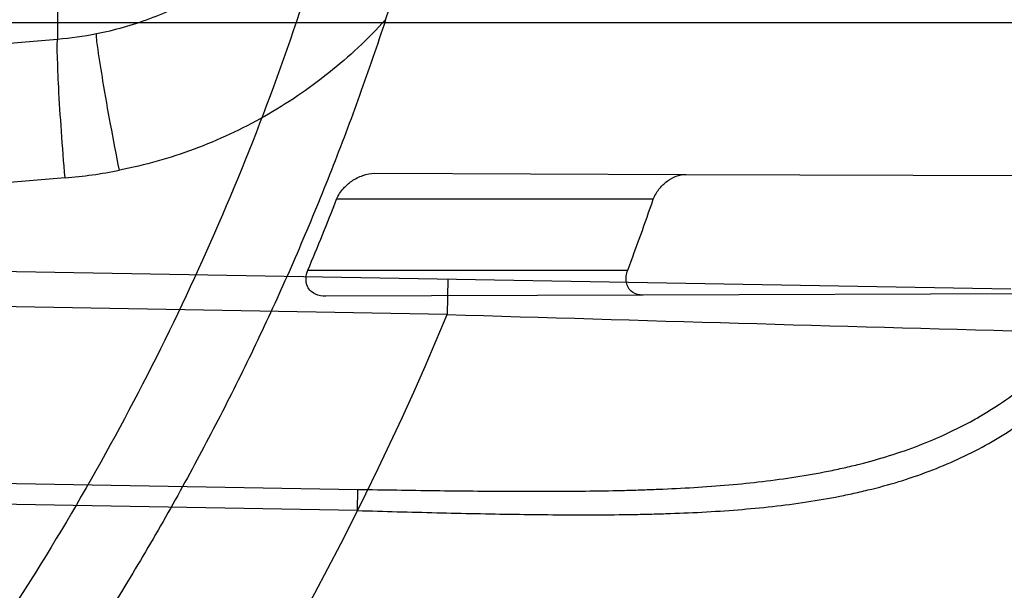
# Model space of a CAD drawing. Header units: millimetres. Extents: x 0 to 297, y 0 to 210.
# Tile 91 of 256: x 141.5696 to 141.6951, y 93.3964 to 93.4689. Entities that reach past the tile are written whole.
import ezdxf

# ---------------------------------------------------------------- set-up
doc = ezdxf.new("R2010")
doc.units = ezdxf.units.MM
doc.header["$LTSCALE"] = 16.335
doc.layers.get('0').update_dxf_attribs({"linetype": 'CONTINUOUS'})
for name, color, linetype in [('01_GLOBAL', 7, 'CONTINUOUS'), ('INTFCLR_1', 7, 'CONTINUOUS'), ('INTFCLR_144815', 7, 'CONTINUOUS')]:
    doc.layers.add(name, color=color, linetype=linetype)

msp = doc.modelspace()

# ---------------------------------------------------------------- linework, layer by layer
at = {"color": 7, "linetype": 'Continuous'}
msp.add_circle((142.5788034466, 92.2083412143), 3.42, dxfattribs=at)
at = {"color": 9, "linetype": 'Continuous'}
msp.add_arc((142.5788034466, 92.2083412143), 3.3761688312, 92.9674534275, 177.0325465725, dxfattribs=at)
at = {"layer": '01_GLOBAL', "color": 7, "linetype": 'Continuous'}
msp.add_circle((142.5788034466, 92.2083412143), 3.465, dxfattribs=at)
at = {"layer": 'INTFCLR_1', "color": 9, "linetype": 'Continuous'}
for p, q in [((141.5744738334, 93.4948812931), (141.5744738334, 93.46648215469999)), ((141.264551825, 93.4685928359), (141.7410849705, 93.4685928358)), ((141.473590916, 93.45814107), (141.5744738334, 93.46648215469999)), ((141.6148828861, 93.4494013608), (141.6545242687, 93.4492629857)), ((141.5754144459, 93.44882307), (141.2735518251, 93.4238648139)), ((141.6503436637, 93.4460928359), (141.6100029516, 93.4460928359)), ((141.3049732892, 93.44151565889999), (141.6958671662, 93.4346925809)), ((141.6240856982, 93.4314448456), (141.3048947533, 93.4370163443)), ((141.6063579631, 93.4370928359), (141.6470938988, 93.4370928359)), ((141.624164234, 93.43594416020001), (141.6240856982, 93.4314448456)), ((141.6490417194, 93.43390354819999), (141.6086399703, 93.4337625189)), ((141.2735518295, 93.4151217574), (141.61273008, 93.4091957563)), ((141.6126829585, 93.406498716), (141.2735518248, 93.41242445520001)), ((141.6126829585, 93.406498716), (141.61273008, 93.4091957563))]:
    msp.add_line(p, q, dxfattribs=at)
at = {"layer": 'INTFCLR_1', "color": 6, "linetype": 'Continuous'}
for p, q in [((141.6545242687, 93.4492629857), (141.7245857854, 93.4490184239)), ((141.7201135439, 93.43415163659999), (141.6490417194, 93.43390354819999))]:
    msp.add_line(p, q, dxfattribs=at)
for centre, radius, start, end in [((141.273551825, 93.5765928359), 0.5431065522, 270, 90.00000002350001), ((141.273551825, 93.5765928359), 0.5161422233, 270, 90.00000002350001), ((141.2878511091, 93.5765871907), 0.3455883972, 341.8516144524, 349.4070110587), ((141.2736862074, 93.57706257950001), 0.3609183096, 337.1813534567, 338.7228774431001), ((141.2736448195, 93.5770264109), 0.398805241, 339.4587291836, 340.8334907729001)]:
    msp.add_arc(centre, radius, start, end, dxfattribs=at)
at = {"layer": 'INTFCLR_1', "color": 9, "linetype": 'Continuous'}
for centre, radius, start, end in [((141.5709276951, 93.51008158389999), 0.0437434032, 274.6498887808, 281.199427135), ((141.5703037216, 93.5106056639), 0.0619936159, 274.7288035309, 281.1993408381), ((141.273551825, 93.5765928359), 0.3793960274, 270.0000000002, 337.5066823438), ((142.2816252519, 115.0008144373), 21.5793903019, 268.2538865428, 268.4511225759)]:
    msp.add_arc(centre, radius, start, end, dxfattribs=at)
for points, knots in [([(141.7564146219, 93.4086508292), (141.7574831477, 93.41155839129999), (141.7595771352, 93.4174295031), (141.7635668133, 93.42933601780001), (141.7700402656, 93.45070775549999), (141.7760428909, 93.4757920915), (141.7800065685, 93.49821100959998), (141.7816728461, 93.5096585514), (141.7825328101, 93.5162796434), (141.7845176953, 93.5329021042), (141.7865801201, 93.56130459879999), (141.786249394, 93.5948145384), (141.7846909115, 93.6165304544), (141.783710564, 93.6265576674), (141.7829887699, 93.6332267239), (141.7807586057, 93.6512265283), (141.7756949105, 93.6800492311), (141.7683980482, 93.70818923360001), (141.7631787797, 93.72489102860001), (141.7612158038, 93.7308650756), (141.7582294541, 93.7396651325), (141.7514922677, 93.75806300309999), (141.7398577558, 93.7850653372), (141.7266081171, 93.8105758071), (141.7173713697, 93.8262776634), (141.7130543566, 93.8332672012), (141.7101864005, 93.83782329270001), (141.7024300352, 93.84980584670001), (141.6894327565, 93.86819606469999), (141.6713790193, 93.8905837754), (141.6560874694, 93.9073650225), (141.64540551, 93.9180914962), (141.6394993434, 93.9237707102), (141.6313044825, 93.931429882), (141.6198341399, 93.9414587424), (141.6074179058, 93.951189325), (141.5999877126, 93.9564732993), (141.5969902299, 93.95850233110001), (141.595231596, 93.95966887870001), (141.5931919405, 93.96097975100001), (141.5909359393, 93.9623581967), (141.5889565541, 93.9634935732), (141.587260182, 93.9643827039), (141.5858677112, 93.96502951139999), (141.5847587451, 93.9654250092), (141.5839916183, 93.9656040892), (141.5833474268, 93.9655067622), (141.5832219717, 93.96490050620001), (141.5835311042, 93.9642303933), (141.5840679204, 93.963301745), (141.5849352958, 93.96213278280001), (141.5860911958, 93.9607075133), (141.587545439, 93.9590358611), (141.5892822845, 93.9571169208), (141.5909074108, 93.95536848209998), (141.5923395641, 93.9538455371), (141.5948337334, 93.9512100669), (141.5989725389, 93.94688354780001), (141.6073909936, 93.9380497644), (141.6165855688, 93.9281391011), (141.6249614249, 93.9186667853), (141.6301387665, 93.9126434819), (141.6384641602, 93.90275559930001), (141.6512098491, 93.88673181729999), (141.6679191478, 93.8634190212), (141.680013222, 93.8443873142), (141.6879313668, 93.83084055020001), (141.6933038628, 93.8213126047), (141.702572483, 93.8039212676), (141.7149508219, 93.7776586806), (141.7234902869, 93.75576266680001), (141.7274621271, 93.7444100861)], [0, 0, 0, 0, 0.0103790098, 0.0208837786, 0.0420711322, 0.08518383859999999, 0.1071959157, 0.1183352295, 0.1239409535, 0.1295662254, 0.1744257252, 0.2192335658, 0.2417179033, 0.2473538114, 0.2529901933, 0.2641930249, 0.3081221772, 0.3509242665, 0.3614865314, 0.3667493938, 0.3719931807, 0.3926229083, 0.4323809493, 0.4704125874, 0.488853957, 0.4934075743, 0.4979380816, 0.506891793, 0.541232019, 0.5733300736, 0.6031972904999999, 0.6172524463, 0.624045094, 0.6306497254, 0.6548348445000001, 0.6750681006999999, 0.6834748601, 0.6853777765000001, 0.68719583, 0.6905456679, 0.6935010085, 0.6960526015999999, 0.698191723, 0.6999112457, 0.7012080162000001, 0.7020916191, 0.7026257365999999, 0.703100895, 0.7038825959, 0.7050751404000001, 0.7066972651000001, 0.7087491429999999, 0.7112254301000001, 0.7141189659, 0.7174213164, 0.7192231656, 0.7211235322, 0.729579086, 0.7392841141, 0.7620097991, 0.7748694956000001, 0.7816475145, 0.7886215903, 0.818178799, 0.8502213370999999, 0.88468242, 0.8936821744, 0.9027945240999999, 0.9213302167, 0.9597016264, 1, 1, 1, 1]), ([(141.589474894, 93.9635928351), (141.5901302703, 93.9635927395), (141.5934664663, 93.96227294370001), (141.5972968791, 93.9600325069), (141.6010154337, 93.95769364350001), (141.6028021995, 93.9565296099), (141.6058484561, 93.95450638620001), (141.6133970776, 93.94924141), (141.6260174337, 93.93955065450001), (141.6376862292, 93.9295595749), (141.6460232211, 93.9219302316), (141.6520280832, 93.91627713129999), (141.6628847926, 93.9056050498), (141.6784293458, 93.8889099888), (141.6967876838, 93.8666341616), (141.7100118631, 93.8483278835), (141.7179037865, 93.83639944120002), (141.7208202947, 93.8318664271), (141.7252087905, 93.8249149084), (141.734595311, 93.80930459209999), (141.748064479, 93.7839377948), (141.7598995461, 93.7570716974), (141.766753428, 93.7387640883), (141.7697904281, 93.7300101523), (141.7717861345, 93.7240691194), (141.7770905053, 93.7074658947), (141.7845086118, 93.67948795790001), (141.7896594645, 93.6508151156), (141.7919274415, 93.6329110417), (141.7926613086, 93.62627893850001), (141.793657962, 93.61630821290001), (141.795242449, 93.59471460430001), (141.7955788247, 93.5613875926), (141.7934815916, 93.5331432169), (141.7914638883, 93.5166159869), (141.7905895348, 93.51003151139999), (141.788895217, 93.4986462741), (141.7848639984, 93.4763451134), (141.7787596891, 93.4513974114), (141.7721799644, 93.4301501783), (141.768123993, 93.4183101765), (141.7659952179, 93.41247182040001), (141.7649089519, 93.40958046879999)], [0, 0, 0, 0, 0.0031306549, 0.0166311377, 0.0214593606, 0.0240790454, 0.0268205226, 0.0389267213, 0.0680356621, 0.1027866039, 0.1122691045, 0.1220183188, 0.1421809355, 0.1849822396, 0.2309158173, 0.2799873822, 0.2927706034, 0.2992370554, 0.3057353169, 0.3320403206, 0.3862319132, 0.4428084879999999, 0.4721383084, 0.4795908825, 0.487069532, 0.5020757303, 0.5628487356, 0.6251729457, 0.6410612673, 0.6490543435, 0.6570463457, 0.6889269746, 0.7524526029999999, 0.8160592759, 0.8240370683, 0.8319876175, 0.8477879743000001, 0.8790177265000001, 0.9402188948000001, 0.970317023, 0.9852457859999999, 1, 1, 1, 1]), ([(141.7274621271, 93.7444100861), (141.7315912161, 93.73260804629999), (141.7390893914, 93.7083558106), (141.7462276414, 93.6771830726), (141.7497519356, 93.6563636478), (141.7511690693, 93.6465420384), (141.7520562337, 93.63993331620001), (141.7542266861, 93.62172821), (141.7563129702, 93.5917074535), (141.7560193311, 93.56158016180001), (141.75492511, 93.5431617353), (141.7544248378, 93.53644044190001), (141.7535799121, 93.5264371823), (141.7512498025, 93.5051367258), (141.7458257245, 93.4730218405), (141.7391945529, 93.44635307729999), (141.7346932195, 93.43104762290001), (141.7328673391, 93.4250457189), (141.7295794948, 93.4147503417), (141.7226337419, 93.3948776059), (141.7115361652, 93.3677887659), (141.7001192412, 93.3445285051), (141.6927555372, 93.3309518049), (141.6900841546, 93.32616319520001), (141.6861147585, 93.3191771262), (141.6775648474, 93.3047783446), (141.6639972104, 93.28405809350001), (141.6473654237, 93.26144055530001), (141.6353721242, 93.2466858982), (141.6284582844, 93.2385874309), (141.6258517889, 93.2355648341), (141.6214530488, 93.2305373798), (141.6133270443, 93.2214911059), (141.6044845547, 93.2120682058), (141.5965053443, 93.2037254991), (141.5917239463, 93.1987068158), (141.5879282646, 93.1946089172), (141.5854794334, 93.19177211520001), (141.5841304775, 93.1899788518), (141.5835709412, 93.18902726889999), (141.5832318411, 93.1883445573), (141.5833749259, 93.1874561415), (141.5852684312, 93.18784244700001), (141.5873513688, 93.1888408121), (141.5911230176, 93.19087984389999), (141.5947207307, 93.1931715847), (141.5976748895, 93.1951401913), (141.5995705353, 93.1964436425), (141.602756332, 93.1986733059), (141.6078515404, 93.20240372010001), (141.6149715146, 93.20793848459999), (141.62561538, 93.21669735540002), (141.6351418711, 93.22524116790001), (141.6434777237, 93.2332353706), (141.649452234, 93.23913163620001), (141.6602195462, 93.2502334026), (141.6755659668, 93.26754542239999), (141.6935858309, 93.2905631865), (141.7064887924, 93.3094194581), (141.7141583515, 93.3216829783), (141.7169899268, 93.32634221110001), (141.721250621, 93.3334910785), (141.7303494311, 93.3495428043), (141.743335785, 93.375597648), (141.7522698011, 93.3973723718), (141.7564146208, 93.40865082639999)], [0, 0, 0, 0, 0.0419354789, 0.08505031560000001, 0.1071497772, 0.1127379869, 0.1183317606, 0.1295131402, 0.1742263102, 0.2191466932, 0.230445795, 0.2361065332, 0.241751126, 0.2641147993, 0.3079545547, 0.3508736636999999, 0.3561840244, 0.3614616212, 0.3719139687, 0.3924297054, 0.4320526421, 0.4700131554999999, 0.4792642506, 0.483852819, 0.4884035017, 0.5062126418, 0.5400088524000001, 0.5714206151, 0.6003317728, 0.6037560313, 0.6071340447, 0.6137178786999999, 0.6261602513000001, 0.6479155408, 0.6570536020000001, 0.6648783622, 0.6711643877, 0.6757843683, 0.6774462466, 0.6786751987, 0.6794900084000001, 0.6799813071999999, 0.6813020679, 0.6842478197, 0.6888651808, 0.6950795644, 0.6987591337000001, 0.70073729, 0.7027989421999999, 0.7117993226, 0.7219139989, 0.7330405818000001, 0.7580265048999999, 0.7648041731, 0.7717766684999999, 0.7861782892, 0.816667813, 0.8493175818, 0.8841610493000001, 0.8932352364, 0.8978283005, 0.9024468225, 0.9211469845, 0.9596997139, 1, 1, 1, 1]), ([(141.5894748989, 93.1895928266), (141.5892979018, 93.1895928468), (141.5888645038, 93.1896782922), (141.5888868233, 93.190457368), (141.5893505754, 93.1912589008), (141.5901524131, 93.1924502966), (141.5913747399, 93.19393289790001), (141.5929802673, 93.19575471), (141.5949656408, 93.1978911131), (141.5971947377, 93.2002239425), (141.5996190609, 93.2027196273), (141.6031782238, 93.2063557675), (141.6105296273, 93.21384324), (141.6195432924, 93.22320786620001), (141.6278287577, 93.2322027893), (141.6323134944, 93.2372021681), (141.6349707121, 93.240207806), (141.642015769, 93.24825737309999), (141.6542358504, 93.2629238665), (141.6711890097, 93.2854196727), (141.6850238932, 93.3060388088), (141.6937443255, 93.3203727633), (141.6977917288, 93.32732574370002), (141.7005148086, 93.332090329), (141.7080176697, 93.34559306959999), (141.7196527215, 93.3687304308), (141.7309710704, 93.39569854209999), (141.7380553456, 93.41548603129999), (141.7414080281, 93.4257353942), (141.74326968, 93.43170979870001), (141.7478571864, 93.44693850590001), (141.754617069, 93.4734775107), (141.7601493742, 93.50545404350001), (141.7625257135, 93.5266628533), (141.7633872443, 93.5366215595), (141.7638973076, 93.5433123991), (141.7650129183, 93.56164671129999), (141.7653124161, 93.591641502), (141.7631848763, 93.6215275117), (141.7609722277, 93.63964749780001), (141.7600677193, 93.64622607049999), (141.758622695, 93.65600410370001), (141.7550282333, 93.6767350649), (141.7477475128, 93.7077732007), (141.7401050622, 93.7319029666), (141.7358975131, 93.7436438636)], [0, 0, 0, 0, 0.0008731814, 0.0017184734, 0.0032338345, 0.0055641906, 0.008732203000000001, 0.0127298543, 0.0175349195, 0.0231216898, 0.028646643, 0.0346996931, 0.0482229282, 0.0804128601, 0.09881585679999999, 0.1085510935, 0.1135452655, 0.1186072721, 0.1613234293, 0.207686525, 0.2575125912, 0.2837456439, 0.2904463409, 0.297201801, 0.3108185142, 0.3666506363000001, 0.4248611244, 0.4549770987, 0.470314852, 0.4780577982, 0.4858479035, 0.548777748, 0.6130125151, 0.6457681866, 0.6540348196, 0.6623247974, 0.6788712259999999, 0.7446474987, 0.8101274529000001, 0.8265054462, 0.8346996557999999, 0.8428862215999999, 0.8752668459, 0.9384715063, 1, 1, 1, 1]), ([(141.5794237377, 93.46717118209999), (141.5817297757, 93.4676278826), (141.5862804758, 93.4689179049), (141.5927093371, 93.4719252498), (141.5985928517, 93.47593119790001), (141.602050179, 93.47919846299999), (141.6036403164, 93.4809576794)], [0, 0, 0, 0, 0.2490434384, 0.4985367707, 0.7487806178, 1, 1, 1, 1]), ([(141.616247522, 93.46894365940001), (141.6140188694, 93.46650285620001), (141.6091742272, 93.4619682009), (141.6009377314, 93.4564095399), (141.59193918, 93.45222988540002), (141.5855719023, 93.45043178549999), (141.5823443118, 93.4497925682)], [0, 0, 0, 0, 0.2506465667, 0.5007612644, 0.7504856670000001, 1, 1, 1, 1]), ([(141.5823443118, 93.4497925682), (141.5819594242, 93.4517383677), (141.5812390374, 93.4555090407), (141.5803066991, 93.4606302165), (141.5797251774, 93.4644726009), (141.5794237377, 93.46649657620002), (141.5794237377, 93.46717118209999)], [0, 0, 0, 0, 0.3375394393, 0.6534147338, 0.8851998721, 1, 1, 1, 1]), ([(141.5754144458, 93.44882307), (141.5752509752, 93.4508026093), (141.5749595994, 93.4546385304), (141.5746109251, 93.4598467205), (141.5744664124, 93.4637481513), (141.5743971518, 93.46580577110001), (141.5744738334, 93.46648215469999)], [0, 0, 0, 0, 0.3368283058, 0.6524971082, 0.8845656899, 1, 1, 1, 1]), ([(141.6126829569, 93.406498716), (141.6143666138, 93.40644947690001), (141.6177254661, 93.4063548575), (141.6243884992, 93.40618335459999), (141.6326107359, 93.40600931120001), (141.6407575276, 93.4059341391), (141.6463926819, 93.40597764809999), (141.6495733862, 93.40603794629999), (141.6542230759, 93.4061657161), (141.6610086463, 93.4065099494), (141.6683993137, 93.4073113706), (141.673390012, 93.4081686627), (141.676155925, 93.4087477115), (141.680153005, 93.4096929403), (141.685930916, 93.41147952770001), (141.6913812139, 93.414023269), (141.6947761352, 93.41602888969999), (141.6969868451, 93.41745424), (141.70072872, 93.4201935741), (141.7046534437, 93.4238600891), (141.7077403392, 93.42745062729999), (141.7094457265, 93.42965159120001), (141.7119795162, 93.433155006), (141.7154600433, 93.4388808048), (141.7187063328, 93.44571829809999), (141.7210287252, 93.4515201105), (141.7231884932, 93.4575880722), (141.7245692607, 93.4622467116), (141.725390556, 93.46539502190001)], [0, 0, 0, 0, 0.0352840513, 0.0703885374, 0.1396222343, 0.2075595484, 0.24104394, 0.2576664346, 0.2741994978, 0.3384817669, 0.3999443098, 0.4297839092, 0.4445208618, 0.4591331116, 0.5158220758, 0.5708773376, 0.584618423, 0.5984078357, 0.62596322, 0.6816730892, 0.7104014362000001, 0.7250935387, 0.7399872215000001, 0.8009607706, 0.865102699, 0.8983215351, 0.931842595, 1, 1, 1, 1]), ([(141.61273008, 93.4091957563), (141.6143726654, 93.40916708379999), (141.6176493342, 93.40911287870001), (141.624148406, 93.40901916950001), (141.6321670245, 93.4089367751), (141.6401107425, 93.4089441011), (141.6456045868, 93.40903842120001), (141.648705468, 93.40912505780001), (141.6532393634, 93.4092892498), (141.6598566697, 93.4096768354), (141.6670633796, 93.4105017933), (141.6719314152, 93.4113575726), (141.6746304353, 93.41193058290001), (141.6785316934, 93.412859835), (141.6841702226, 93.4146026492), (141.6894975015, 93.4170609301), (141.6928218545, 93.4189913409), (141.6949836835, 93.4203621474), (141.6986429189, 93.4229867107), (141.7024900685, 93.4264969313), (141.7055248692, 93.4299343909), (141.7072010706, 93.4320382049), (141.7096882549, 93.4353797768), (141.7131115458, 93.44083802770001), (141.7163165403, 93.44736376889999), (141.7186127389, 93.452897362), (141.7207486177, 93.4586778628), (141.7221187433, 93.46311834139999), (141.7229346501, 93.4661197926)], [0, 0, 0, 0, 0.0354707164, 0.0707566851, 0.1403369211, 0.2086101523, 0.2422620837, 0.2589694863, 0.2755870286, 0.3402183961, 0.4020447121, 0.4320711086, 0.4469021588, 0.461611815, 0.5186591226, 0.5740110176, 0.587810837, 0.6016461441, 0.6292660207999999, 0.6849553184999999, 0.7135897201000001, 0.7282126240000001, 0.7430221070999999, 0.8035181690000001, 0.8669700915, 0.8997737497, 0.9328434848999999, 1, 1, 1, 1]), ([(141.7649089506, 93.40958046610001), (141.7606921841, 93.39835655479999), (141.7516012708, 93.3766851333), (141.7383996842, 93.35077737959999), (141.729153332, 93.334819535), (141.7248221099, 93.3277097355), (141.7219426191, 93.32307423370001), (141.7141390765, 93.3108664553), (141.7010108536, 93.29209676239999), (141.682686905, 93.26919478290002), (141.6670865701, 93.25197248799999), (141.6561431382, 93.24092770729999), (141.6500687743, 93.23505894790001), (141.641588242, 93.22709638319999), (141.6318993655, 93.2185878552), (141.6210804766, 93.2098664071), (141.6138416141, 93.2043518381), (141.6086624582, 93.2006343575), (141.6054252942, 93.19841171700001), (141.6034970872, 93.1971115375), (141.6005042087, 93.19514859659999), (141.596782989, 93.19285223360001), (141.5933015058, 93.19093154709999), (141.5910052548, 93.189929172), (141.589904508, 93.1895927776), (141.5894748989, 93.1895928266)], [0, 0, 0, 0, 0.1254315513, 0.2455803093, 0.303919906, 0.3183349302, 0.3326730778, 0.3610075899, 0.4699051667, 0.5720939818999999, 0.66765685, 0.7128428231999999, 0.7347306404, 0.7560139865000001, 0.8345380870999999, 0.8695395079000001, 0.9013775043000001, 0.9297258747, 0.9362221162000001, 0.9424563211, 0.9540556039, 0.9736565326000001, 0.9882336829, 0.9955056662, 1, 1, 1, 1])]:
    msp.add_open_spline(points, degree=3, knots=knots, dxfattribs=at)
at = {"layer": 'INTFCLR_1', "color": 6, "linetype": 'Continuous'}
for points, knots in [([(141.6277114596, 93.9635928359), (141.62722335, 93.9635928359), (141.6272941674, 93.9616186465), (141.6286240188, 93.9602168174), (141.6303773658, 93.9574436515), (141.6330579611, 93.9541787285), (141.636536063, 93.9498851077), (141.6409148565, 93.9446589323), (141.6460561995, 93.938503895), (141.6515635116, 93.9318371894), (141.6570035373, 93.92513003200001), (141.6620669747, 93.9187433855), (141.6667156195, 93.9127488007), (141.6709428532, 93.907173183), (141.6747632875, 93.9020253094), (141.678203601, 93.89729346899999), (141.6812975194, 93.892957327), (141.684076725, 93.8889918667), (141.6865629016, 93.8853864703), (141.6887839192, 93.8821174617), (141.6907670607, 93.879157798), (141.6925435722, 93.87647309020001), (141.6941233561, 93.874058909), (141.6955259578, 93.8718932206), (141.6967707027, 93.86995357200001), (141.6978866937, 93.8681999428), (141.6988796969, 93.86662771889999), (141.6997620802, 93.86522135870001), (141.7005836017, 93.8639042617), (141.7014128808, 93.86256652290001), (141.7023097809, 93.86111046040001), (141.7032931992, 93.8595026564), (141.7043734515, 93.85772284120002), (141.7055619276, 93.8557478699), (141.706875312, 93.8535443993), (141.7083246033, 93.8510862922), (141.7099237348, 93.84834019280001), (141.7116817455, 93.8452798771), (141.7136163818, 93.8418602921), (141.7157436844, 93.8380349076), (141.7180830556, 93.833744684), (141.7206593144, 93.82891480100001), (141.7234900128, 93.82347305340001), (141.726590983, 93.8173359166), (141.7299816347, 93.810401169), (141.7336899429, 93.8025259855), (141.7377398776, 93.7935382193), (141.7421529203, 93.78321811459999), (141.7469453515, 93.7713014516), (141.7521299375, 93.7574106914), (141.7576364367, 93.74122679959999), (141.7631009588, 93.7231958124), (141.7681397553, 93.7040775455), (141.7724835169, 93.68473862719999), (141.7760959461, 93.6653468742), (141.7789762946, 93.645979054), (141.7811396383, 93.6266321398), (141.78259316, 93.6073517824), (141.7833500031, 93.5881192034), (141.7834187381, 93.5689647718), (141.782807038, 93.54987085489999), (141.7815194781, 93.5308399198), (141.7795595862, 93.51188722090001), (141.7769236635, 93.4929746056), (141.7736112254, 93.47412732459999), (141.7696058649, 93.4553044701), (141.7649044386, 93.43652991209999), (141.7595680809, 93.41806413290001), (141.7539109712, 93.4008043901), (141.7483372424, 93.3854818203), (141.7431614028, 93.3723954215), (141.7384031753, 93.3611505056), (141.7340415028, 93.3514143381), (141.7300563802, 93.34293319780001), (141.7264192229, 93.3354991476), (141.7231040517, 93.3289574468), (141.7200858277, 93.32318225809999), (141.7173473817, 93.3180790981), (141.7148681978, 93.3135654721), (141.7126227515, 93.30956018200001), (141.7105887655, 93.305996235), (141.7087453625, 93.3028169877), (141.7070795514, 93.29998482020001), (141.705579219, 93.29746570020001), (141.7042282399, 93.2952218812), (141.7030062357, 93.2932118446), (141.701896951, 93.29140311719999), (141.7008702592, 93.2897422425), (141.6998448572, 93.28809591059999), (141.698741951, 93.2863382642), (141.697495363, 93.2843681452), (141.6960930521, 93.28217288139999), (141.6945138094, 93.27972619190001), (141.6927331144, 93.2769994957), (141.6907308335, 93.2739717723), (141.6884841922, 93.27062245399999), (141.6859642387, 93.26692415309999), (141.6831423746, 93.2628508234), (141.6799866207, 93.2583791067), (141.6764721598, 93.2534967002), (141.6725652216, 93.248182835), (141.668231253, 93.2424190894), (141.6634587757, 93.2362207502), (141.6582464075, 93.2296072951), (141.6526341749, 93.2226555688), (141.646910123, 93.21570810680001), (141.6415439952, 93.20927720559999), (141.6369559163, 93.20380754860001), (141.633315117, 93.19932400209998), (141.6305101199, 93.19592415), (141.6286771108, 93.1930397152), (141.6273060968, 93.1916061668), (141.6272194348, 93.1895928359), (141.6277114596, 93.1895928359)], [0, 0, 0, 0, 0.0017146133, 0.0041239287, 0.0077631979, 0.0127375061, 0.019147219, 0.0271011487, 0.0367138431, 0.0473099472, 0.0574795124, 0.0670486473, 0.07593967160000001, 0.0841262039, 0.0916267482, 0.0984583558, 0.1046766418, 0.1103381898, 0.1154683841, 0.1200606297, 0.1242209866, 0.1279830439, 0.1313690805, 0.1343557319, 0.1370466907, 0.1394649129, 0.141657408, 0.1435788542, 0.1452969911, 0.147110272, 0.1491076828, 0.1513042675, 0.1537308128, 0.1564212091, 0.1594011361, 0.1627417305, 0.1664450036, 0.1705638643, 0.1751393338, 0.1802462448, 0.1859394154, 0.1923045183, 0.1994748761, 0.2074861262, 0.2164579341, 0.2265900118, 0.2380620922, 0.2510852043, 0.2660147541, 0.2831767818, 0.3031618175, 0.3260557, 0.3493456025, 0.3725974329, 0.3956655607, 0.4186206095, 0.4413650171, 0.4640353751, 0.4865253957, 0.5089623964, 0.531306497, 0.5536180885, 0.5759523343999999, 0.598223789, 0.6206818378, 0.6431588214, 0.6658101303, 0.6886542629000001, 0.710664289, 0.7296002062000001, 0.7459208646, 0.7600932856, 0.7724882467, 0.7833944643, 0.793008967, 0.8015592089, 0.8091555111, 0.8158987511, 0.8219029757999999, 0.8272448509, 0.832028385, 0.8363175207, 0.8401542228, 0.8435703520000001, 0.8466171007, 0.8493545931, 0.8518335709, 0.8540704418, 0.8562135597, 0.8586467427, 0.8613594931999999, 0.864403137, 0.8677972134, 0.87158895, 0.8758429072, 0.8805481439, 0.8857559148, 0.8915631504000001, 0.8979547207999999, 0.9049814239, 0.9126947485, 0.9211229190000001, 0.9303127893, 0.9401736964, 0.9507020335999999, 0.9616958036, 0.9717974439, 0.9801138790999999, 0.9868020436, 0.9920080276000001, 0.9957951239, 0.9982716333, 1, 1, 1, 1]), ([(141.6277114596, 93.1895928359), (141.628171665, 93.1895928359), (141.6293857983, 93.19006169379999), (141.6315047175, 93.19118839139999), (141.6344755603, 93.1931057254), (141.6382959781, 93.1958294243), (141.6430293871, 93.1994736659), (141.6486619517, 93.204090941), (141.6548706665, 93.2094848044), (141.6611699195, 93.2152477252), (141.6671157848, 93.2209450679), (141.6725640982, 93.22637349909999), (141.6775235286, 93.2314965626), (141.6820174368, 93.23628843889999), (141.6860792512, 93.24074344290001), (141.6897364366, 93.2448601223), (141.6930192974, 93.248641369), (141.695970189, 93.25211257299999), (141.6986132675, 93.2552811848), (141.7009775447, 93.25816358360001), (141.7030883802, 93.2607771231), (141.7049778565, 93.2631493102), (141.7066938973, 93.26533073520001), (141.7083843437, 93.267503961), (141.7101852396, 93.2698473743), (141.7120971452, 93.2723692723), (141.7139888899, 93.2749001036), (141.7158471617, 93.2774191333), (141.7177807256, 93.2800762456), (141.719921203, 93.2830619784), (141.7223135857, 93.2864552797), (141.7249869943, 93.2903210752), (141.7279695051, 93.29472983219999), (141.7312859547, 93.2997545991), (141.7349620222, 93.3054853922), (141.739037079, 93.3120481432), (141.7435494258, 93.3195877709), (141.7485344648, 93.32828125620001), (141.7540294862, 93.3383627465), (141.760066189, 93.3501066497), (141.766684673, 93.36392390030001), (141.7737557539, 93.3800111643), (141.780825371, 93.39786298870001), (141.7874356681, 93.4166847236), (141.7933066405, 93.4357633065), (141.7983875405, 93.454912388), (141.8026952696, 93.4741114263), (141.8062277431, 93.4932588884), (141.8090134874, 93.5124067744), (141.811058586, 93.53147350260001), (141.8123825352, 93.5504894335), (141.8129971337, 93.5694357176), (141.8129122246, 93.5883156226), (141.8121342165, 93.6071403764), (141.8106673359, 93.62589803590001), (141.8085112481, 93.6445966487), (141.8056642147, 93.6632334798), (141.8021262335, 93.68178000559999), (141.7978831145, 93.7002777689), (141.7929277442, 93.71870359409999), (141.7872355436, 93.7370788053), (141.7808222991, 93.75530999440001), (141.7739442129, 93.77270942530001), (141.7670434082, 93.78846903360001), (141.7605810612, 93.8020326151), (141.7546880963, 93.8135696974), (141.7493295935, 93.823472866), (141.7444701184, 93.8320171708), (141.7400702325, 93.83943301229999), (141.7360941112, 93.8458959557), (141.7325006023, 93.8515538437), (141.7292596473, 93.8565142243), (141.726339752, 93.8608753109), (141.7237187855, 93.86470654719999), (141.7213647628, 93.8680818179), (141.7192605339, 93.87104888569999), (141.717372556, 93.87367216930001), (141.7156764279, 93.8759981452), (141.7140548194, 93.87819543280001), (141.7123690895, 93.88045363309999), (141.7105117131, 93.88291035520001), (141.7085985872, 93.8854056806), (141.7066793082, 93.8878747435), (141.7047357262, 93.8903431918), (141.7026024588, 93.8930148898), (141.7002196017, 93.8959525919), (141.69755058, 93.8991866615), (141.6945697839, 93.9027308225), (141.6912418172, 93.90660370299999), (141.6875371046, 93.9108152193), (141.6834171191, 93.91537787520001), (141.6788518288, 93.92028969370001), (141.6738154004, 93.9255385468), (141.6682758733, 93.9311042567), (141.6622344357, 93.93693821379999), (141.6557918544, 93.9428789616), (141.6493931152, 93.94847737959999), (141.6435362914, 93.95331061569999), (141.6386043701, 93.9571286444), (141.6346411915, 93.9599686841), (141.6315795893, 93.9619541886), (141.6294126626, 93.96311226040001), (141.6281767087, 93.9635928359), (141.6277114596, 93.9635928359)], [0, 0, 0, 0, 0.0015510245, 0.0042404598, 0.008161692, 0.0134191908, 0.0200669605, 0.0282845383, 0.0379646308, 0.04778133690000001, 0.0570562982, 0.0657163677, 0.0737008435, 0.0810864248, 0.08785639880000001, 0.09401872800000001, 0.09964461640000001, 0.1047327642, 0.1093734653, 0.1135510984, 0.1172970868, 0.1206958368, 0.1237721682, 0.1266512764, 0.1299751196, 0.1337328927, 0.1373171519, 0.1406241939, 0.1442827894, 0.1483924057, 0.1530055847, 0.1582756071, 0.1642330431, 0.1709447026, 0.1785661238, 0.1871788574, 0.1969791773, 0.2081785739, 0.2209513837, 0.2356728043, 0.2526768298, 0.2725784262, 0.2948857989, 0.3173719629, 0.3397942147, 0.362144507, 0.3841260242, 0.4060931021, 0.4277499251, 0.4493238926, 0.4707068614, 0.4919794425, 0.5131973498, 0.5343237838, 0.5554641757, 0.5765947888, 0.5977467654, 0.6189899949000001, 0.6402145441, 0.6616941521, 0.6832817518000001, 0.7050322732, 0.7268136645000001, 0.7463228, 0.7630041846, 0.7774428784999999, 0.7899800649, 0.8009502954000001, 0.8105690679, 0.8190401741, 0.8265233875, 0.8331581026, 0.8390096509, 0.8442114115, 0.8488026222, 0.8528784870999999, 0.8564706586, 0.8596954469, 0.8625805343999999, 0.8656744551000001, 0.8691928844, 0.8729603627, 0.8762716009, 0.879732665, 0.8835489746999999, 0.8877941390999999, 0.8924809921, 0.8976810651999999, 0.9034017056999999, 0.9096904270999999, 0.916584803, 0.9241199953, 0.932290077, 0.9411002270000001, 0.9505839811, 0.960593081, 0.9706330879, 0.9792338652, 0.9861845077, 0.991642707, 0.9956806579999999, 0.9984319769, 1, 1, 1, 1]), ([(141.273551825, 93.91192288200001), (141.2802383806, 93.91219724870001), (141.2936314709, 93.9123447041), (141.3136931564, 93.9113652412), (141.333696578, 93.9091809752), (141.3536324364, 93.90578366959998), (141.3733835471, 93.9011732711), (141.3925222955, 93.8954644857), (141.4112398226, 93.88865746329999), (141.429528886, 93.88075836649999), (141.4476081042, 93.87161906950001), (141.4650996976, 93.8614066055), (141.4819327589, 93.8501644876), (141.4980515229, 93.83793390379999), (141.513396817, 93.82476031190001), (141.5279188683, 93.8106885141), (141.5415615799, 93.7957754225), (141.5542787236, 93.78007216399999), (141.566017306, 93.7636485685), (141.5767435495, 93.7465578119), (141.586423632, 93.7288548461), (141.5950207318, 93.7106075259), (141.6025009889, 93.6918933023), (141.6088428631, 93.6727733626), (141.6140279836, 93.6533066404), (141.6180381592, 93.6335599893), (141.6208576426, 93.6136084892), (141.6224756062, 93.5935327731), (141.6228875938, 93.57341689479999), (141.6220957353, 93.5533319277), (141.6201063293, 93.5333440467), (141.6169268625, 93.5135129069), (141.6125686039, 93.4939071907), (141.6070465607, 93.4745958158), (141.600382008, 93.4556533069), (141.5926019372, 93.4371540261), (141.5837385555, 93.41916685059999), (141.5738222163, 93.40174733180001), (141.5628929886, 93.3849632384), (141.5509916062, 93.3688727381), (141.538163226, 93.3535306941), (141.5244418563, 93.33897677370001), (141.5098870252, 93.32527507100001), (141.494542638, 93.31246380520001), (141.4784714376, 93.30059387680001), (141.4617271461, 93.28970544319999), (141.4443769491, 93.2798388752), (141.4265001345, 93.2710346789), (141.4085261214, 93.26347260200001), (141.3910227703, 93.2572660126), (141.374768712, 93.2524623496), (141.3600533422, 93.24887100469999), (141.3469461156, 93.2462517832), (141.3344969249, 93.244245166), (141.32162892, 93.2426524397), (141.3073219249, 93.2414653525), (141.2911119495, 93.24085533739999), (141.2796603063, 93.2410121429), (141.273551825, 93.24126278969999)], [0, 0, 0, 0, 0.0185657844, 0.0371317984, 0.05569073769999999, 0.0743563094, 0.09320240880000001, 0.1119235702, 0.129729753, 0.1484268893, 0.1671582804, 0.1858963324, 0.2045840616, 0.2232805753, 0.241995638, 0.2606572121, 0.2793460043, 0.298034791, 0.3166822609, 0.3353170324, 0.3539796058, 0.3726237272, 0.3912431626, 0.4098577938, 0.4284754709, 0.4470981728, 0.4657246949, 0.4843423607, 0.5029403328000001, 0.5215094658, 0.5400731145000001, 0.5586325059, 0.5771954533, 0.5957587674, 0.6143211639, 0.6328711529, 0.651401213, 0.6699184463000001, 0.6884460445, 0.7069331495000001, 0.7254085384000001, 0.7438945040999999, 0.7623917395, 0.7808314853, 0.7993176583, 0.8177869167, 0.8362093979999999, 0.8546575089, 0.8730374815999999, 0.8902753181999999, 0.9061521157, 0.9200376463, 0.9322836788, 0.9432240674, 0.9550134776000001, 0.9682465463, 0.9830392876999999, 1, 1, 1, 1]), ([(141.6162475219, 93.46894365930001), (141.6151908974, 93.4657201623), (141.6129825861, 93.45930393), (141.609388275, 93.44978166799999), (141.605515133, 93.4403694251), (141.6013665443, 93.43107544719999), (141.596946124, 93.4219078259), (141.5922576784, 93.4128744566), (141.5873053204, 93.40398326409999), (141.5820932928, 93.3952418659), (141.5766261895, 93.3866579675), (141.5709086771, 93.3782388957), (141.5649458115, 93.3699920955), (141.5587426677, 93.3619245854), (141.5523047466, 93.3540435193), (141.5456375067, 93.34635557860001), (141.5387468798, 93.3388676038), (141.5316386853, 93.33158591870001), (141.5243192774, 93.3245170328), (141.5167948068, 93.3176668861), (141.509072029, 93.311041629), (141.5011574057, 93.3046468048), (141.4930580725, 93.2984881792), (141.4847807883, 93.29257089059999), (141.4763330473, 93.28690029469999), (141.4677219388, 93.2814811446), (141.4589552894, 93.2763183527), (141.4500404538, 93.2714162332), (141.4409853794, 93.2667791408), (141.4317977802, 93.2624110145), (141.4224857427, 93.2583156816), (141.4130572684, 93.25449664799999), (141.4035205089, 93.25095720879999), (141.3938837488, 93.2477004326), (141.3841553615, 93.24472914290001), (141.3743437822, 93.2420459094), (141.3644575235, 93.2396530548), (141.3545051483, 93.23755264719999), (141.3444952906, 93.23574650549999), (141.3344366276, 93.23423619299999), (141.3243378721, 93.2330230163), (141.3142077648, 93.2321080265), (141.3040550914, 93.2314920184), (141.2938886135, 93.2311755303), (141.2837172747, 93.2311588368), (141.2769387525, 93.2313475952), (141.273551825, 93.231491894)], [0, 0, 0, 0, 0.0227356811, 0.0454710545, 0.0682062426, 0.09094098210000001, 0.1136756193, 0.1364096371, 0.1591436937, 0.1818769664, 0.2046103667, 0.2273428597, 0.2500755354, 0.2728072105, 0.2955391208, 0.3182699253, 0.3410011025, 0.3637310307, 0.3864614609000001, 0.4091905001, 0.4319201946, 0.4546483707, 0.4773773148, 0.5001046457, 0.5228327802, 0.5455591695, 0.5682859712, 0.5910108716, 0.6137361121, 0.6364602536, 0.6591836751, 0.681906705, 0.7046293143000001, 0.7273515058, 0.750073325, 0.77279473, 0.7955158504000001, 0.8182366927, 0.8409573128, 0.8636777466, 0.886398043, 0.9091183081, 0.9318386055, 0.9545589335, 0.9772794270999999, 1, 1, 1, 1]), ([(141.6100029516, 93.4460928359), (141.6102030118, 93.4466066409), (141.6107761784, 93.4474736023), (141.6119489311, 93.4484928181), (141.6133072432, 93.44919545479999), (141.614362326, 93.449403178), (141.6148828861, 93.4494013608)], [0, 0, 0, 0, 0.2670833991, 0.4904798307, 0.7478438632, 1, 1, 1, 1]), ([(141.6503436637, 93.4460928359), (141.650503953, 93.4465540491), (141.6509995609, 93.44741832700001), (141.6523159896, 93.44869878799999), (141.6536640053, 93.4492659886), (141.6545242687, 93.4492629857)], [0, 0, 0, 0, 0.2663042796, 0.5308089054, 1, 1, 1, 1]), ([(141.6086399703, 93.4337625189), (141.6081882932, 93.4337609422), (141.6072501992, 93.43389938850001), (141.6059316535, 93.4350791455), (141.6060859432, 93.43644639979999), (141.6063579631, 93.4370928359)], [0, 0, 0, 0, 0.2790441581, 0.5667193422, 1, 1, 1, 1]), ([(141.6490417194, 93.43390354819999), (141.6485705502, 93.4339019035), (141.6475506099, 93.43412743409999), (141.6467106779, 93.43554588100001), (141.6469098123, 93.4366016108), (141.6470938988, 93.4370928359)], [0, 0, 0, 0, 0.3178988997, 0.6460631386, 1, 1, 1, 1])]:
    msp.add_open_spline(points, degree=3, knots=knots, dxfattribs=at)
at = {"layer": 'INTFCLR_144815', "color": 6, "linetype": 'Continuous'}
for radius in [0.5743020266, 0.5472855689]:
    msp.add_circle((141.273551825, 93.5765928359), radius, dxfattribs=at)
for radius, start, end in [(0.7917112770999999, 313.9937911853, 154.5150993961), (0.7647112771, 312.9543589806, 154.5144414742), (0.73941501, 282.2440355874, 71.2863570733), (0.5949342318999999, 45.0000000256, 314.9999999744), (0.5938695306, 44.999999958, 315.000000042), (0.5930090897, 44.99999997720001, 315.0000000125), (0.5750735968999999, 47.86578076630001, 312.1342192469), (0.5668530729, 45.72777364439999, 314.2722263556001), (0.5488570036, 45.6663486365, 314.3336513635), (0.54882, 45.741955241, 314.258044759), (0.5834285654, 308.490992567, 51.50900743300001), (0.5760164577, 313.9992414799, 46.00075850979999)]:
    msp.add_arc((141.273551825, 93.5765928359), radius, start, end, dxfattribs=at)
at = {"layer": 'INTFCLR_144815', "color": 9, "linetype": 'Continuous'}
for centre, radius, start, end in [((141.273551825, 93.5765928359), 0.6197635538, 52.2436298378, 307.7563701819), ((141.273551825, 93.5765928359), 0.7345008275, 292.4997540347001, 54.0964566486), ((141.273551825, 93.5765928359), 0.5837869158, 52.5411294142, 307.4588705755), ((141.273551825, 93.5765928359), 0.5666595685, 45.7280221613, 314.2719778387), ((141.273551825, 93.5765928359), 0.5576609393, 45.73034182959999, 314.2696581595), ((141.2735550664, 93.5765943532), 0.6625959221, 292.4997540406, 54.09645665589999), ((141.2735518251, 93.5765928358), 0.5937131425, 314.0862202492, 45.9137797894), ((141.273551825, 93.5765928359), 0.5795156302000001, 313.8592910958, 46.1407088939), ((141.273551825, 93.5765928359), 0.5757241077, 314.0319604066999, 45.9680396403)]:
    msp.add_arc(centre, radius, start, end, dxfattribs=at)
at = {"layer": 'INTFCLR_144815', "color": 6, "linetype": 'Continuous'}
for points, knots in [([(141.6746009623, 93.1760929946), (141.6743294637, 93.1760979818), (141.6739346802, 93.1770195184), (141.6745467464, 93.1778388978), (141.6750158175, 93.17883374), (141.6756162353, 93.1797931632), (141.6763427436, 93.18091902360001), (141.6772268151, 93.1822020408), (141.6782605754, 93.1836515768), (141.6794495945, 93.1852715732), (141.6807951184, 93.18706860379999), (141.6822994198, 93.18904864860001), (141.6839649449, 93.1912193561), (141.6857956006, 93.1935906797), (141.6877946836, 93.1961725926), (141.6899625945, 93.1989721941), (141.6922956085, 93.2019921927), (141.6947877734, 93.2052332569), (141.6974360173, 93.20870055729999), (141.7002434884, 93.21240829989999), (141.7032142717, 93.2163732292), (141.7063442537, 93.22060254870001), (141.7096232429, 93.2250961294), (141.7130388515, 93.22985135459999), (141.7165811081, 93.2348694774), (141.7202374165, 93.2401484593), (141.7239937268, 93.2456843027), (141.7278347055, 93.251470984), (141.731743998, 93.2575005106), (141.735704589, 93.26376313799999), (141.7396991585, 93.2702476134), (141.7437104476, 93.2769414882), (141.7477216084, 93.28383147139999), (141.7517165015, 93.2909037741), (141.7556799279, 93.2981444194), (141.7595977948, 93.3055395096), (141.7634572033, 93.3130754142), (141.767246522, 93.3207389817), (141.7709553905, 93.32851766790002), (141.7745746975, 93.3363996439), (141.7780965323, 93.3443738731), (141.7815140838, 93.35243008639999), (141.7848215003, 93.3605586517), (141.7880144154, 93.3687521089), (141.7910827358, 93.3769863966), (141.7940232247, 93.38525192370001), (141.7968372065, 93.39355072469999), (141.7995279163, 93.40189302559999), (141.8020958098, 93.4102817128), (141.8045374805, 93.4187064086), (141.8068514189, 93.42716225), (141.8090350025, 93.4356385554), (141.811086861, 93.444127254), (141.8130074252, 93.4526268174), (141.8147973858, 93.4611370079), (141.8164574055, 93.4696578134), (141.8179878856, 93.4781882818), (141.8193889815, 93.4867260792), (141.8206608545, 93.49526836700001), (141.8218038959, 93.5038134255), (141.8228186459, 93.5123607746), (141.8237055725, 93.5209097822), (141.8244651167, 93.5294599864), (141.8250976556, 93.5380107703), (141.8256035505, 93.54656205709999), (141.825983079, 93.55511352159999), (141.8262364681, 93.5636652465), (141.8263638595, 93.57221696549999), (141.8263653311, 93.5807687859), (141.8262408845, 93.58932047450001), (141.825990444, 93.5978721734), (141.8256138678, 93.6064236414), (141.8251109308, 93.61497493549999), (141.8244813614, 93.6235256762), (141.8237248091, 93.6320757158), (141.8228408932, 93.64062454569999), (141.821829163, 93.64917180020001), (141.8206891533, 93.6577167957), (141.8194203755, 93.6662587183), (141.8180223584, 93.67479645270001), (141.8164946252, 93.6833288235), (141.8148367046, 93.6918545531), (141.8130483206, 93.7003713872), (141.8111294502, 93.708876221), (141.8090801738, 93.7173660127), (141.8069004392, 93.7258386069), (141.8045900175, 93.7342926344), (141.8021489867, 93.7427256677), (141.7995780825, 93.7511333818), (141.7968786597, 93.7595102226), (141.794052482, 93.76785030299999), (141.7911015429, 93.7761479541), (141.7880284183, 93.78439680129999), (141.7848363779, 93.7925896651), (141.7815294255, 93.8007186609), (141.7781123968, 93.8087751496), (141.7745910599, 93.8167496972), (141.7709722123, 93.8246320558), (141.7672637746, 93.83241116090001), (141.7634748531, 93.84007518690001), (141.7596157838, 93.8476116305), (141.7556981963, 93.85500733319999), (141.7517349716, 93.8622486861), (141.7477402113, 93.8693217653), (141.7437291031, 93.8762126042), (141.7397177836, 93.8829074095), (141.7357230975, 93.8893928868), (141.7317622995, 93.8956565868), (141.7278527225, 93.90168723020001), (141.7240113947, 93.9074750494), (141.7202546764, 93.9130120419), (141.7165979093, 93.9182921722), (141.7130551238, 93.92331147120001), (141.7096387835, 93.92806808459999), (141.7063596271, 93.93256220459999), (141.7032265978, 93.9367959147), (141.7002468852, 93.9407729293), (141.6974259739, 93.9444983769), (141.6947677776, 93.947978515), (141.6922747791, 93.9512204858), (141.689948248, 93.9542320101), (141.6877884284, 93.957021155), (141.6857947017, 93.9595961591), (141.6839658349, 93.96196516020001), (141.6823001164, 93.9641361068), (141.6807955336, 93.9661165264), (141.6794499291, 93.96791362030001), (141.6782609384, 93.9695336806), (141.6772266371, 93.97098359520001), (141.6763438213, 93.9722659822), (141.6756133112, 93.9733940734), (141.6750243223, 93.9743472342), (141.6745991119, 93.9751992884), (141.6741632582, 93.9759468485), (141.6741898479, 93.9770851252), (141.6746009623, 93.97709267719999)], [0, 0, 0, 0, 0.0009311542, 0.0023661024, 0.0034197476, 0.004708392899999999, 0.006238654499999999, 0.0080169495, 0.0100497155, 0.0123440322, 0.0149074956, 0.0177478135, 0.0208710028, 0.0242896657, 0.0280205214, 0.0320682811, 0.0364316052, 0.0411066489, 0.04608797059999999, 0.0513925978, 0.0570544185, 0.0630770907, 0.069434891, 0.0761294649, 0.08315356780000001, 0.09049758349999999, 0.0981493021, 0.1060937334, 0.1143137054, 0.1227901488, 0.1315025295, 0.1404294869, 0.1495493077, 0.1588404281, 0.1682819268, 0.1778537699, 0.1875370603, 0.197314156, 0.207168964, 0.217086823, 0.2270545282, 0.2370604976, 0.2470942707, 0.2571461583, 0.2672135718, 0.2772260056, 0.2872285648, 0.2972614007, 0.3072826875, 0.3173107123, 0.3273382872, 0.3373435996, 0.3473246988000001, 0.3572841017, 0.367223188, 0.3771444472, 0.387051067, 0.3969410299, 0.4068119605, 0.4166652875, 0.4265028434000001, 0.4363264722, 0.4461370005, 0.4559367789, 0.4657270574, 0.4755104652, 0.4852884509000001, 0.4950636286, 0.5048374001, 0.5146124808, 0.5243903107, 0.5341735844, 0.5439637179, 0.5537632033, 0.5635732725, 0.5733961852, 0.5832332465, 0.5930862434, 0.6029564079, 0.6128446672, 0.6227518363, 0.6326790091, 0.6426268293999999, 0.6525927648, 0.6625749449, 0.6725742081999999, 0.6825911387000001, 0.6926266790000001, 0.7026779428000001, 0.7127386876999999, 0.7228052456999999, 0.7328732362, 0.7429368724, 0.7529895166, 0.7630233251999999, 0.7730292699, 0.7829971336, 0.7929151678, 0.8027701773, 0.8125475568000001, 0.8222311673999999, 0.8318035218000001, 0.8412455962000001, 0.8505374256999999, 0.8596580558, 0.8685859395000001, 0.8772993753, 0.8857769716, 0.8939982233, 0.9019439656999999, 0.9095970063, 0.9169424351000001, 0.9239679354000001, 0.9306640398, 0.9370242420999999, 0.9430448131, 0.9487246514, 0.9540648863, 0.9590688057, 0.9637413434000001, 0.9680887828, 0.9721183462, 0.9758379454, 0.9792560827, 0.9823810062, 0.9852211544, 0.9877847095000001, 0.9900792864, 0.992112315, 0.993890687, 0.995421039, 0.9967097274, 0.9977633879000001, 0.9985900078, 1, 1, 1, 1]), ([(141.6876600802, 93.9635928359), (141.6873876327, 93.9635928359), (141.6869901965, 93.9626640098), (141.6875708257, 93.9618304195), (141.6880138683, 93.96081402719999), (141.6885845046, 93.9598337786), (141.6892758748, 93.95868324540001), (141.6901180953, 93.95737211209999), (141.6911032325, 93.9558912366), (141.6922361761, 93.95423713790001), (141.693517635, 93.95240368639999), (141.6949495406, 93.9503850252), (141.696533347, 93.9481745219), (141.6982702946, 93.94576541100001), (141.7001613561, 93.9431504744), (141.702206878, 93.9403225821), (141.7044067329, 93.93727439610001), (141.7067598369, 93.9339990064), (141.7092643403, 93.9304896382), (141.7119171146, 93.9267403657), (141.7147138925, 93.9227459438), (141.7176489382, 93.9185023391), (141.7207150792, 93.9140067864), (141.7239035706, 93.9092581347), (141.7272041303, 93.90425699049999), (141.7306050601, 93.8990057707), (141.7340933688, 93.8935087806), (141.737654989, 93.8877721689), (141.7412750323, 93.881803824), (141.7449380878, 93.87561318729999), (141.7486285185, 93.8692110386), (141.7523307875, 93.8626091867), (141.7560297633, 93.8558201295), (141.759710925, 93.848856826), (141.7633605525, 93.841732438), (141.7669658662, 93.83446010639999), (141.7705151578, 93.82705267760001), (141.7739978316, 93.81952255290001), (141.7774044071, 93.81188158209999), (141.7807265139, 93.8041409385), (141.7839568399, 93.7963110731), (141.7870890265, 93.7884017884), (141.7901177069, 93.7804219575), (141.7930382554, 93.77237995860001), (141.7958469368, 93.7642830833), (141.7985405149, 93.75613842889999), (141.8011165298, 93.74795190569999), (141.8035728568, 93.7397293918), (141.8059080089, 93.7314755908), (141.8081207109, 93.7231952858), (141.8102101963, 93.71489212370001), (141.8121758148, 93.70656992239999), (141.814017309, 93.698231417), (141.8157344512, 93.6898796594), (141.8173273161, 93.68151664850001), (141.8187959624, 93.67314474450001), (141.8201406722, 93.66476527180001), (141.8213616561, 93.6563800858), (141.8224592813, 93.6479900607), (141.823433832, 93.6395966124), (141.8242856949, 93.6312001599), (141.8250151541, 93.62280178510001), (141.8256225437, 93.6144016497), (141.8261081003, 93.60600059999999), (141.8264720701, 93.59759857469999), (141.826714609, 93.58919624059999), (141.8268358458, 93.5807934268), (141.8268358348, 93.5723907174), (141.8267145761, 93.56398791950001), (141.8264720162, 93.55558560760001), (141.8261080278, 93.5471836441), (141.8256224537, 93.5387826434), (141.8250150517, 93.5303826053), (141.8242855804, 93.5219843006), (141.823433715, 93.5135879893), (141.8224591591, 93.5051946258), (141.8213615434, 93.496804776), (141.8201405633, 93.4884196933), (141.818795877, 93.48004042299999), (141.8173272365, 93.4716685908), (141.8157344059, 93.4633057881), (141.8140172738, 93.4549540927), (141.8121758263, 93.4466158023), (141.8102102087, 93.43829360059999), (141.8081207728, 93.4299906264), (141.805908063, 93.4217102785), (141.8035729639, 93.4134566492), (141.801116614, 93.4052340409), (141.7985406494, 93.3970476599), (141.7958470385, 93.38890288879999), (141.7930384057, 93.3808061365), (141.7901178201, 93.3727640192), (141.7870891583, 93.3647842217), (141.7839569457, 93.3568748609), (141.7807266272, 93.34904500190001), (141.7774045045, 93.3413043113), (141.7739979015, 93.33366327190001), (141.7705152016, 93.3261330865), (141.7669658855, 93.3187256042), (141.7633605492, 93.3114532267), (141.759710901, 93.30432879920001), (141.7560297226, 93.2973654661), (141.7523307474, 93.29057641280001), (141.748628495, 93.2839745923), (141.7449380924, 93.2775724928), (141.7412750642, 93.27138190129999), (141.737655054, 93.2654136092), (141.7340934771, 93.2596770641), (141.7306052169, 93.25418014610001), (141.7272043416, 93.24892900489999), (141.7239038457, 93.2439279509), (141.7207154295, 93.2391794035), (141.7176493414, 93.23468391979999), (141.7147143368, 93.23044036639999), (141.7119175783, 93.226445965), (141.7092648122, 93.2226966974), (141.7067603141, 93.2191873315), (141.7044071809, 93.2159118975), (141.702207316, 93.21286369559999), (141.700161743, 93.2100357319), (141.6982706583, 93.2074207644), (141.6965336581, 93.2050115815), (141.6949498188, 93.2028010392), (141.6935178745, 93.2007823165), (141.6922363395, 93.1989487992), (141.691103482, 93.19729470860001), (141.6901178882, 93.1958135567), (141.6892769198, 93.1945030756), (141.6885816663, 93.193350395), (141.6880221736, 93.19237622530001), (141.6876198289, 93.19150727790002), (141.6872095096, 93.190741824), (141.687244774, 93.1895928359), (141.6876600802, 93.1895928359)], [0, 0, 0, 0, 0.0009748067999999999, 0.0024843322, 0.0035889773, 0.0049377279, 0.0065370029, 0.0083930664, 0.0105121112, 0.0129009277, 0.0155662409, 0.0185155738, 0.0217561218, 0.0252958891, 0.029142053, 0.0333024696, 0.0377835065, 0.0425919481, 0.0477324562, 0.0532095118, 0.059024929, 0.0651792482, 0.071670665, 0.0784946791, 0.0856442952, 0.09310988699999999, 0.1008792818, 0.1089378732, 0.1172690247, 0.1258543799, 0.1346742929, 0.1437082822, 0.1529356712, 0.1623360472, 0.1718891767, 0.1815756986, 0.1913773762, 0.2012771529, 0.211259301, 0.2213094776, 0.2314148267, 0.2415638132, 0.2517458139, 0.2619526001, 0.2721754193, 0.2824085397, 0.2926450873, 0.3028812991, 0.3131119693, 0.3233349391, 0.3335463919, 0.3437455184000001, 0.3539296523, 0.3640990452, 0.3742517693, 0.3843890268, 0.3945097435, 0.4046157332, 0.4147062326, 0.4247836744, 0.4348478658, 0.4449015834, 0.4549448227, 0.4649806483, 0.4750093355, 0.4850340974, 0.4950553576, 0.5050763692, 0.5150976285, 0.5251223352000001, 0.5351510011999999, 0.5451866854, 0.5552299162, 0.5652834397, 0.5753475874, 0.5854247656, 0.5955152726, 0.6056208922, 0.6157416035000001, 0.6258785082, 0.6360313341, 0.6462002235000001, 0.6563845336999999, 0.6665832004, 0.6767949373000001, 0.6870173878, 0.6972484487, 0.7074841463, 0.7177211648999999, 0.7279537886, 0.7381770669, 0.7483834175, 0.7585658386, 0.7687147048, 0.7788200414, 0.7888703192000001, 0.7988525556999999, 0.8087524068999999, 0.8185541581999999, 0.8282407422, 0.8377939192, 0.8471943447, 0.8564217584, 0.8654556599, 0.8742755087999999, 0.8828608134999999, 0.8911918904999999, 0.8992503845, 0.907019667, 0.9144851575, 0.9216346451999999, 0.9284584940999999, 0.9349497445, 0.9411040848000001, 0.9469194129, 0.9523964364, 0.9575370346, 0.9623454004, 0.9668266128, 0.9709869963, 0.9748333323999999, 0.9783730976, 0.9816137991, 0.9845631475, 0.9872286, 0.9896174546, 0.9917366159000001, 0.9935927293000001, 0.995192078, 0.9965408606, 0.9976455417, 0.9985140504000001, 1, 1, 1, 1]), ([(141.7908088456, 93.5765928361), (141.7908088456, 93.57127953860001), (141.7906525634, 93.5606470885), (141.7899491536, 93.5447010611), (141.7887751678, 93.5287546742), (141.7871271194, 93.51280914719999), (141.7850015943, 93.4968670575), (141.7823948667, 93.48093315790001), (141.7793016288, 93.4650146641), (141.7757175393, 93.4491220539), (141.7716413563, 93.43326967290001), (141.7670698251, 93.4174789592), (141.7620073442, 93.4017749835), (141.7564585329, 93.38619054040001), (141.7504384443, 93.37076715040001), (141.7439673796, 93.3555543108), (141.7370796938, 93.3406137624), (141.7298227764, 93.3260176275), (141.7222605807, 93.3118515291), (141.7144767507, 93.2982091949), (141.7065733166, 93.2851908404), (141.6986695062, 93.27289842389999), (141.6908948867, 93.2614257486), (141.6833811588, 93.2508500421), (141.6762501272, 93.24122325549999), (141.6696044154, 93.2325659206), (141.6635210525, 93.2248708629), (141.6580483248, 93.21810683), (141.6532152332, 93.2122208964), (141.649021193, 93.2071580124), (141.6454650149, 93.20284632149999), (141.6425175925, 93.1992446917), (141.6401862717, 93.1962576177), (141.6383808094, 93.1939484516), (141.6372501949, 93.19201130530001), (141.6363191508, 93.19093734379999), (141.6364430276, 93.1895928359), (141.6367999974, 93.1895928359)], [0, 0, 0, 0, 0.0373969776, 0.0748305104, 0.1123278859, 0.1499208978, 0.1876426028, 0.2255106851, 0.2635438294, 0.3017616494, 0.3401610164, 0.3787310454, 0.4174490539, 0.4562752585, 0.4951477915, 0.5339633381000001, 0.5726158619, 0.6109244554, 0.6486768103, 0.6856239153, 0.7214601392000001, 0.7558561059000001, 0.7884730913, 0.8189949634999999, 0.8471589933, 0.8727898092, 0.8958085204, 0.9161981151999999, 0.9340282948, 0.9494114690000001, 0.9624736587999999, 0.9733586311, 0.9821878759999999, 0.9890812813, 0.9941468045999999, 0.9974875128, 1, 1, 1, 1]), ([(141.6617698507, 93.1760929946), (141.6615040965, 93.17609779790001), (141.6610997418, 93.1769862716), (141.6617182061, 93.17778748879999), (141.6621863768, 93.17874933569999), (141.6627882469, 93.1796796), (141.6635160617, 93.1807709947), (141.6644022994, 93.1820153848), (141.6654390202, 93.1834218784), (141.6666320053, 93.1849944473), (141.6679824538, 93.1867393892), (141.669492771, 93.18866264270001), (141.6711648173, 93.1907708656), (141.6730004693, 93.19307116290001), (141.6750016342, 93.19557147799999), (141.6771699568, 93.1982801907), (141.6795068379, 93.20120624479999), (141.6820130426, 93.20435872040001), (141.6846888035, 93.20774703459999), (141.6875331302, 93.2113801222), (141.6905433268, 93.2152658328), (141.6937142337, 93.21940988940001), (141.6970382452, 93.2238157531), (141.700505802, 93.22848506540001), (141.7041058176, 93.2334180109), (141.7078256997, 93.23861312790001), (141.7116512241, 93.2440668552), (141.7155666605, 93.24977337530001), (141.7195551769, 93.2557248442), (141.723599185, 93.261911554), (141.7276807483, 93.26832222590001), (141.7317819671, 93.2749443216), (141.7358853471, 93.2817643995), (141.7399741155, 93.28876846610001), (141.7440324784, 93.2959423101), (141.7480458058, 93.3032717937), (141.7520007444, 93.3107430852), (141.7558852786, 93.3183428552), (141.7596887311, 93.3260584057), (141.763401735, 93.3338777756), (141.7670161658, 93.3417897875), (141.7705250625, 93.34978408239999), (141.7739225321, 93.35785111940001), (141.7772036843, 93.36598224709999), (141.7803644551, 93.374169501), (141.7834015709, 93.3824057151), (141.7863124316, 93.3906844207), (141.7890950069, 93.3989997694), (141.7917478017, 93.4073466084), (141.7942696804, 93.4157201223), (141.7966599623, 93.4241163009), (141.7989181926, 93.4325313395), (141.8010442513, 93.44096216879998), (141.8030381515, 93.44940584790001), (141.8049001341, 93.45786006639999), (141.806630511, 93.4663226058), (141.8082297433, 93.47479181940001), (141.8096983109, 93.48326611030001), (141.8110367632, 93.4917442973), (141.8122456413, 93.50022525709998), (141.8133255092, 93.50870822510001), (141.8142768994, 93.517192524), (141.8151003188, 93.5256776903), (141.8157962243, 93.5341633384), (141.8163650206, 93.5426492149), (141.81680705, 93.5511351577), (141.8171225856, 93.5596210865), (141.8173118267, 93.568106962), (141.8173538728, 93.5737644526), (141.8173538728, 93.5765928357)], [0, 0, 0, 0, 0.00181501, 0.0045946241, 0.006643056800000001, 0.0091526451, 0.0121366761, 0.0156081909, 0.0195807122, 0.0240687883, 0.0290862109, 0.0346476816, 0.0407671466, 0.0474603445, 0.0547437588, 0.0626358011, 0.0711532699, 0.0803146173, 0.09013637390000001, 0.1006350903, 0.1118217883, 0.1237004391, 0.136266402, 0.1495090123, 0.1634151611, 0.1779670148, 0.1931399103, 0.2089038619, 0.225223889, 0.2420611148, 0.2593736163, 0.2771176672, 0.2952488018, 0.3137228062, 0.3324966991, 0.3515294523, 0.3707824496, 0.3902198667, 0.4098089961, 0.4295201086, 0.4493266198, 0.4692049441, 0.4891342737, 0.5090965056, 0.5290766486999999, 0.5490606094, 0.5690374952, 0.588998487, 0.6089348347, 0.6288413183, 0.6487120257, 0.6685443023, 0.6883346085, 0.7080823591, 0.727785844, 0.7474459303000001, 0.7670626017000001, 0.7866380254, 0.8061732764, 0.8256710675, 0.8451338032, 0.8645648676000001, 0.88396741, 0.9033451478, 0.9227018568, 0.9420414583, 0.9613681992, 0.9806862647, 1, 1, 1, 1])]:
    msp.add_open_spline(points, degree=3, knots=knots, dxfattribs=at)

doc.saveas('drawing.dxf')
